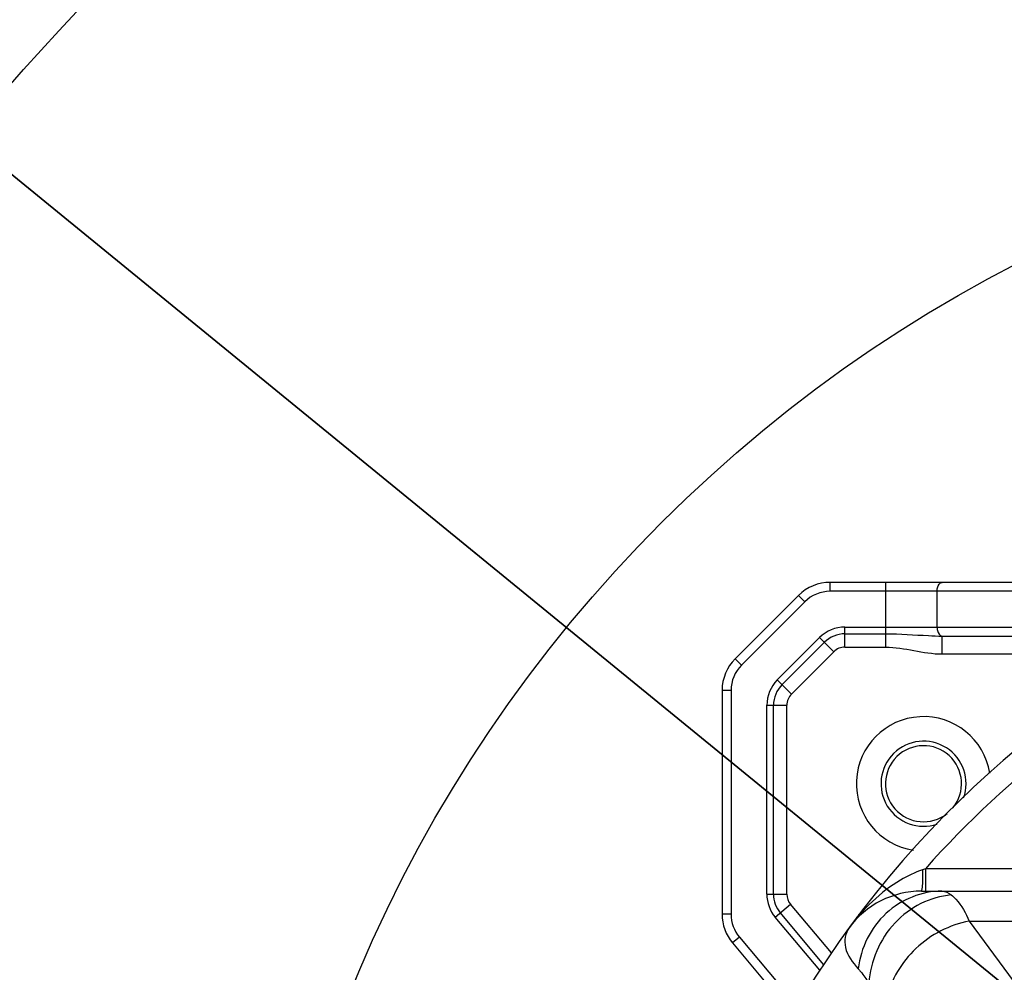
# Model space of a CAD drawing. Header units: millimetres. Extents: x 0 to 12486, y 0 to 8400.
# Tile 43 of 111: x 6069 to 6289, y 2109 to 2322. Entities that reach past the tile are written whole.
import ezdxf

# ---------------------------------------------------------------- set-up
doc = ezdxf.new("R2010")
doc.units = ezdxf.units.MM
doc.header["$LTSCALE"] = 653.4
doc.layers.get('0').update_dxf_attribs({"linetype": 'CONTINUOUS'})
for name, color, linetype in [('03__ASM_ALL_CURVES', 7, 'CONTINUOUS'), ('304103000034DXF_CONTINUOUS_LINE', 7, 'CONTINUOUS'), ('304103000046DXF_CONTINUOUS_LINE', 7, 'CONTINUOUS'), ('304105000239DXF_CONTINUOUS_LINE', 7, 'CONTINUOUS'), ('DRW0004_DXF_DIMENSION', 7, 'CONTINUOUS')]:
    doc.layers.add(name, color=color, linetype=linetype)
doc.styles.get("Standard").update_dxf_attribs({"font": 'txt', "width": 0.7})
doc.dimstyles.new('DIMSTYLE_1', dxfattribs={"dimtxt": 100, "dimasz": 60, "dimexe": 1.5, "dimexo": 0, "dimgap": 2.5, "dimtad": 0, "dimtih": 1, "dimtoh": 1, "dimdec": 1, "dimdsep": 46, "dimtxsty": 'Standard', "dimblk": '_FILLED', "dimblk1": '_FILLED', "dimblk2": '_FILLED', "dimcen": 0.09, "dimclrt": 5, "dimazin": 2, "dimtp": 0.5, "dimtm": 0.5, "dimtfac": 1, "dimtdec": 65535, "dimtofl": 0, "dimtmove": 0, "dimatfit": 3, "dimldrblk": '_FILLED', "dimfxl": 0, "dimtolj": 1, "dimarcsym": 0})
doc.dimstyles.new('DIMSTYLE_4', dxfattribs={"dimtxt": 100, "dimasz": 60, "dimexe": 1.5, "dimexo": 0, "dimtad": 1, "dimdsep": 46, "dimtxsty": 'Standard', "dimblk": '_FILLED', "dimblk1": '_FILLED', "dimblk2": '_FILLED', "dimcen": 0.09, "dimclrt": 5, "dimazin": 2, "dimtp": 0.8, "dimtm": 0.8, "dimtfac": 1, "dimtofl": 0, "dimtmove": 0, "dimatfit": 3, "dimldrblk": '_FILLED', "dimfxl": 0, "dimtolj": 1, "dimarcsym": 0})

# ---------------------------------------------------------------- blocks, each defined once
blk = doc.blocks.new('*D2')
at = {"layer": 'DRW0004_DXF_DIMENSION', "color": 2, "linetype": 'Continuous'}
for start, end in [(92.70261, 167), (0, 74.12388)]:
    blk.add_arc((6436.31, 1986.42), 862.67, start, end, dxfattribs=at)
for points in [[(5604.51, 2240.25), (5595.75, 2180.48), (5618.03, 2236.63)], [(7289.9, 2046.14), (7298.98, 1986.42), (7303.89, 2046.63)]]:
    blk.add_solid(points, dxfattribs=at)
at = {"layer": 'DRW0004_DXF_DIMENSION', "color": 5, "linetype": 'Continuous', "insert": (6533.97, 2893.55), "char_height": 100, "width": 276.6667, "attachment_point": 2, "line_spacing_factor": 0.9}
blk.add_mtext('167\\fgdt;{\\fgdt;~}', dxfattribs=at)
blk = doc.blocks.new('_FILLED')
at = {"color": 0, "linetype": 'ByBlock'}
blk.add_solid([(0, 0), (-1, 0.1167), (-1, -0.1167)], dxfattribs=at)
blk = doc.blocks.new('*D8')
at = {"layer": 'DRW0004_DXF_DIMENSION', "color": 2, "linetype": 'Continuous'}
for p, q in [((6436.31, 1986.42), (5322.28, 2896.33)), ((6057.42, 2295.89), (6057.42, 2295.89)), ((6057.42, 2295.89), (6436.31, 1986.42))]:
    blk.add_line(p, q, dxfattribs=at)
at = {"layer": 'DRW0004_DXF_DIMENSION', "color": 2, "linetype": 'Continuous', "xscale": 60, "yscale": 60, "zscale": 60, "rotation": 320.7594336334}
blk.add_blockref('_FILLED', (6057.42, 2295.89), dxfattribs=at)
at = {"layer": 'DRW0004_DXF_DIMENSION', "color": 5, "linetype": 'Continuous', "insert": (5780.85, 2683.18), "char_height": 100, "width": 490, "attachment_point": 3, "rotation": 320.7589, "line_spacing_factor": 0.9}
blk.add_mtext('R489.22', dxfattribs=at)

msp = doc.modelspace()

# ---------------------------------------------------------------- linework, layer by layer
at = {"color": 2, "linetype": 'Continuous'}
for radius in [489.216, 316]:
    msp.add_circle((6436.31, 1986.422), radius, dxfattribs=at)
at = {"layer": '03__ASM_ALL_CURVES', "color": 4, "linetype": 'Continuous'}
for radius in [489.216, 316]:
    msp.add_circle((6436.31, 1986.422), radius, dxfattribs=at)
at = {"layer": '304103000034DXF_CONTINUOUS_LINE', "color": 9, "linetype": 'Continuous'}
for p, q in [((6271.738, 2132.422), (6271.084, 2132.197)), ((6271.738, 2132.422), (6271.738, 2127.422)), ((6297.66, 2132.422), (6271.738, 2132.422)), ((6281.527, 2120.723), (6308.687, 2083.781)), ((6281.527, 2120.723), (6334.557, 2120.723))]:
    msp.add_line(p, q, dxfattribs=at)
at = {"layer": '304103000034DXF_CONTINUOUS_LINE', "color": 7, "linetype": 'Continuous'}
msp.add_line((6270.83, 2127.422), (6326.093, 2127.422), dxfattribs=at)
for centre, radius, start, end in [((6436.31, 1986.422), 225, 72.65327, 219.29549), ((6270.829, 2107.422), 20, 89.99974, 143.82506)]:
    msp.add_arc(centre, radius, start, end, dxfattribs=at)
at = {"layer": '304103000034DXF_CONTINUOUS_LINE', "color": 9, "linetype": 'Continuous'}
msp.add_arc((6436.31, 1986.422), 220, 94.99755, 138.4222, dxfattribs=at)
for points, knots in [([(6271.084, 2132.197), (6269.381, 2131.61), (6263.012, 2128.526), (6257.772, 2123.45), (6254.685, 2119.227)], [0, 0, 0, 0, 0.2561937, 1, 1, 1, 1]), ([(6271.084, 2132.197), (6271.083, 2131.675), (6271.044, 2130.133), (6271.1, 2128.566), (6270.89, 2127.565)], [0, 0, 0, 0, 0.3377788, 1, 1, 1, 1]), ([(6275.398, 2127.422), (6270.944, 2127.422), (6261.587, 2123.663), (6257.284, 2114.689), (6256.699, 2110.098)], [0, 0, 0, 0, 0.4904576, 1, 1, 1, 1]), ([(6270.89, 2127.565), (6270.882, 2127.528), (6270.872, 2127.485), (6270.845, 2127.421), (6270.829, 2127.421)], [0, 0, 0, 0, 0.7022979, 1, 1, 1, 1]), ([(6277.512, 2126.561), (6272.849, 2126.202), (6263.456, 2121.365), (6259.431, 2111.773), (6259.102, 2106.905)], [0, 0, 0, 0, 0.4894504, 1, 1, 1, 1]), ([(6277.512, 2126.561), (6277.891, 2126.281), (6279.632, 2124.638), (6280.757, 2122.467), (6281.527, 2120.723)], [0, 0, 0, 0, 0.198172, 1, 1, 1, 1]), ([(6281.527, 2120.723), (6277.138, 2119.916), (6268.89, 2115.638), (6263.994, 2107.63), (6263.117, 2103.403)], [0, 0, 0, 0, 0.5082339, 1, 1, 1, 1]), ([(6254.685, 2119.227), (6253.808, 2118.028), (6253.268, 2114.237), (6255.461, 2111.462), (6256.699, 2110.098)], [0, 0, 0, 0, 0.4463205, 1, 1, 1, 1]), ([(6256.699, 2110.098), (6256.892, 2109.886), (6257.747, 2108.862), (6258.504, 2107.763), (6259.102, 2106.905)], [0, 0, 0, 0, 0.2152488, 1, 1, 1, 1])]:
    msp.add_open_spline(points, degree=3, knots=knots, dxfattribs=at)
msp.add_open_spline([(6275.398, 2127.422), (6276.159, 2127.422), (6276.9, 2127.013), (6277.512, 2126.561)], degree=3, dxfattribs=at)
at = {"layer": '304103000046DXF_CONTINUOUS_LINE', "color": 9, "linetype": 'Continuous'}
for p, q in [((6250.452, 2194.422), (6250.452, 2196.422)), ((6262.861, 2181.95), (6262.861, 2196.422)), ((6244.796, 2192.079), (6243.381, 2193.493)), ((6298.57, 2194.422), (6250.452, 2194.422)), ((6274.332, 2186.422), (6274.332, 2194.422)), ((6244.796, 2192.079), (6230.653, 2177.937)), ((6253.766, 2181.95), (6253.766, 2186.422)), ((6253.766, 2186.422), (6293.074, 2186.422)), ((6253.766, 2184.931), (6262.861, 2184.931)), ((6275.51, 2180.422), (6275.51, 2184.422)), ((6238.653, 2174.623), (6248.109, 2184.079)), ((6239.708, 2173.569), (6249.163, 2183.025)), ((6248.109, 2184.079), (6251.272, 2180.916)), ((6241.816, 2171.461), (6251.272, 2180.916)), ((6253.766, 2181.95), (6262.861, 2181.95)), ((6275.465, 2180.422), (6294.221, 2180.422)), ((6230.653, 2177.937), (6229.239, 2179.351)), ((6238.653, 2174.623), (6241.816, 2171.461)), ((6228.31, 2172.28), (6226.31, 2172.28)), ((6228.31, 2172.28), (6228.31, 2122.28)), ((6236.31, 2126.747), (6236.31, 2168.966)), ((6236.31, 2168.966), (6240.782, 2168.966)), ((6237.801, 2126.747), (6237.801, 2168.966)), ((6240.782, 2126.747), (6240.782, 2168.966)), ((6236.31, 2126.747), (6240.782, 2126.747)), ((6238.182, 2121.605), (6241.608, 2124.48)), ((6250.721, 2113.618), (6241.608, 2124.48)), ((6228.31, 2122.28), (6226.31, 2122.28)), ((6248.133, 2109.745), (6238.182, 2121.605)), ((6248.996, 2111.036), (6239.324, 2122.563)), ((6230.182, 2117.138), (6228.65, 2115.852)), ((6230.182, 2117.138), (6243.107, 2101.734))]:
    msp.add_line(p, q, dxfattribs=at)
at = {"layer": '304103000046DXF_CONTINUOUS_LINE', "color": 7, "linetype": 'Continuous'}
for p, q in [((6299.718, 2196.422), (6250.452, 2196.422)), ((6243.381, 2193.493), (6229.239, 2179.351)), ((6275.51, 2184.422), (6294.221, 2184.422)), ((6226.31, 2172.28), (6226.31, 2122.28)), ((6228.65, 2115.852), (6239.919, 2102.422))]:
    msp.add_line(p, q, dxfattribs=at)
for centre, radius, start, end in [((6250.452, 2186.422), 10, 90, 135), ((6236.31, 2172.28), 10, 135, 180), ((6271.31, 2151.422), 15, 9.1455, 261.29186), ((6271.31, 2151.422), 9.5, 340.43243, 288.74247), ((6271.31, 2151.422), 8.5, 320.70919, 308.23125), ((6236.31, 2122.28), 10, 180, 220)]:
    msp.add_arc(centre, radius, start, end, dxfattribs=at)
at = {"layer": '304103000046DXF_CONTINUOUS_LINE', "color": 9, "linetype": 'Continuous'}
for centre, radius, start, end in [((6250.452, 2186.422), 8, 90, 135), ((6253.766, 2178.422), 8, 90, 135), ((6253.766, 2178.422), 6.509, 90, 135), ((6253.766, 2178.422), 3.528, 90, 135), ((6236.31, 2172.28), 8, 135, 180), ((6244.31, 2168.966), 8, 135, 180), ((6244.31, 2168.966), 6.509, 135, 180), ((6244.31, 2168.966), 3.528, 135, 180), ((6244.31, 2126.747), 8, 180, 220), ((6244.31, 2126.747), 6.509, 180, 220), ((6244.31, 2126.747), 3.528, 180, 220), ((6236.31, 2122.28), 8, 180, 220)]:
    msp.add_arc(centre, radius, start, end, dxfattribs=at)
for points, knots in [([(6274.332, 2194.422), (6274.332, 2194.676), (6274.393, 2195.429), (6274.935, 2196.422), (6275.479, 2196.422)], [0, 0, 0, 0, 0.3188553, 1, 1, 1, 1]), ([(6274.332, 2186.422), (6274.332, 2186.167), (6274.393, 2185.415), (6274.935, 2184.424), (6275.479, 2184.422)], [0, 0, 0, 0, 0.3188724, 1, 1, 1, 1]), ([(6262.861, 2184.931), (6266.051, 2184.931), (6270.252, 2184.612), (6274.457, 2184.422), (6275.474, 2184.422)], [0, 0, 0, 0, 0.7582789, 1, 1, 1, 1])]:
    msp.add_open_spline(points, degree=3, knots=knots, dxfattribs=at)
msp.add_open_spline([(6262.861, 2181.95), (6267.093, 2181.95), (6271.233, 2180.422), (6275.465, 2180.422)], degree=3, dxfattribs=at)
at = {"layer": '304105000239DXF_CONTINUOUS_LINE', "color": 7, "linetype": 'Continuous'}
msp.add_arc((6436.31, 1986.422), 225, 142.83099, 143.16679, dxfattribs=at)

# ---------------------------------------------------------------- dimensions: what is measured, and where the dimension line sits
at = {"layer": 'DRW0004_DXF_DIMENSION', "color": 2, "linetype": 'Continuous'}
dim = msp.add_radius_dim(center=(6436.31, 1986.422), mpoint=(6057.417, 2295.893), text='R<>', dimstyle='DIMSTYLE_4', override={"dimpost": '<>'}, dxfattribs=at)
dim.commit()
dim.dimension.update_dxf_attribs({"geometry": '*D8', "text_midpoint": (5559.475, 2799.438), "dimtype": 164})
dim = msp.add_angular_dim_2l(base=(6533.967, 2843.545), line1=((7290.352, 1986.422), (7298.979, 1986.422)), line2=((5604.157, 2178.54), (5595.752, 2180.48)), dimstyle='DIMSTYLE_1', dxfattribs=at)
dim.commit()
dim.dimension.update_dxf_attribs({"geometry": '*D2', "text_midpoint": (6533.967, 2843.545), "dimtype": 162})

doc.saveas('drawing.dxf')
